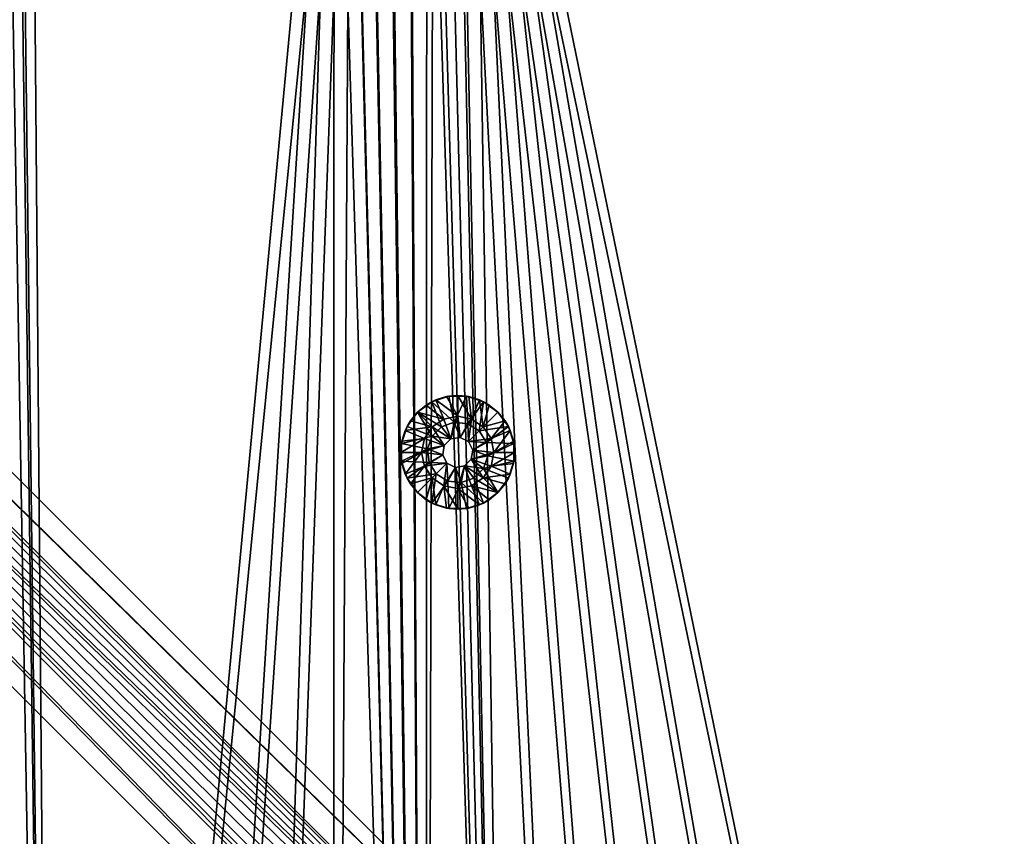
# Model space of a CAD drawing. Header units: metres. Extents: x -1 to 1402, y -1402 to 1.
# Tile 171 of 256: x 628 to 758, y -927 to -820. Entities that reach past the tile are written whole.
import ezdxf

# ---------------------------------------------------------------- set-up
doc = ezdxf.new("R2010")
doc.units = ezdxf.units.M

msp = doc.modelspace()

# ---------------------------------------------------------------- linework, layer by layer
at = {"layer": 'None0'}
for points in [[(758.065979, -683.980042, -500.477753), (756.582703, -685.872009, -500.477753), (766.406616, -1140.654053, -500.477753)], [(766.406616, -1140.654053, -500.477753), (756.582703, -685.872009, -500.477753), (685.872009, -756.582703, -500.477753)], [(766.41156, -1140.661499, -503.477753), (687.993347, -758.703979, -503.477753), (758.704041, -687.993347, -503.477753)], [(620.742615, -1148.324951, -500.477753), (632.895447, -1149.492188, -500.477753), (627.612122, -711.903931, -500.477753)], [(627.612122, -711.903931, -500.477753), (632.895447, -1149.492188, -500.477753), (629.303467, -714.156311, -500.477753)], [(620.736511, -1148.320435, -503.477753), (625.454041, -714.138062, -503.477753), (632.889099, -1149.484741, -503.477753)], [(625.454041, -714.138062, -503.477753), (627.182129, -716.277588, -503.477753), (632.889099, -1149.484741, -503.477753)], [(632.895447, -1149.492188, -500.477753), (671.729858, -756.582703, -500.477753), (629.303467, -714.156311, -500.477753)], [(632.889099, -1149.484741, -503.477753), (627.182129, -716.277588, -503.477753), (669.608582, -758.703979, -503.477753)], [(632.895447, -1149.492188, -500.477753), (645.075195, -1150.325806, -500.477753), (671.729858, -756.582703, -500.477753)], [(645.075195, -1150.325806, -500.477753), (657.272949, -1150.827148, -500.477753), (671.729858, -756.582703, -500.477753)], [(671.729858, -756.582703, -500.477753), (657.272949, -1150.827148, -500.477753), (669.479736, -1150.997559, -500.477753)], [(669.479736, -1150.997559, -500.477753), (681.686646, -1150.838501, -500.477753), (671.729858, -756.582703, -500.477753)], [(681.686646, -1150.838501, -500.477753), (673.982178, -758.274048, -500.477753), (671.729858, -756.582703, -500.477753)], [(685.872009, -756.582703, -500.477753), (683.980042, -758.065979, -500.477753), (693.884705, -1150.351685, -500.477753)], [(693.884705, -1150.351685, -500.477753), (706.064941, -1149.53833, -500.477753), (685.872009, -756.582703, -500.477753)], [(706.064941, -1149.53833, -500.477753), (718.218567, -1148.400024, -500.477753), (685.872009, -756.582703, -500.477753)], [(685.872009, -756.582703, -500.477753), (718.218567, -1148.400024, -500.477753), (730.337341, -1146.939453, -500.477753)], [(730.337341, -1146.939453, -500.477753), (742.413513, -1145.159546, -500.477753), (685.872009, -756.582703, -500.477753)], [(742.413513, -1145.159546, -500.477753), (754.439209, -1143.063354, -500.477753), (685.872009, -756.582703, -500.477753)], [(685.872009, -756.582703, -500.477753), (754.439209, -1143.063354, -500.477753), (766.406616, -1140.654053, -500.477753)], [(669.608582, -758.703979, -503.477753), (645.069519, -1150.318115, -503.477753), (632.889099, -1149.484741, -503.477753)], [(657.268555, -1150.821045, -503.477753), (645.069519, -1150.318115, -503.477753), (669.608582, -758.703979, -503.477753)], [(669.476746, -1150.993896, -503.477753), (657.268555, -1150.821045, -503.477753), (669.608582, -758.703979, -503.477753)], [(669.476746, -1150.993896, -503.477753), (669.608582, -758.703979, -503.477753), (681.684875, -1150.837036, -503.477753)], [(669.608582, -758.703979, -503.477753), (671.748108, -760.432129, -503.477753), (681.684875, -1150.837036, -503.477753)], [(676.616821, -759.270203, -500.477753), (673.982178, -758.274048, -500.477753), (681.686646, -1150.838501, -500.477753)], [(681.788757, -759.054871, -500.477753), (679.424744, -759.492126, -500.477753), (681.686646, -1150.838501, -500.477753)], [(693.884705, -1150.351685, -500.477753), (681.788757, -759.054871, -500.477753), (681.686646, -1150.838501, -500.477753)], [(683.980042, -758.065979, -500.477753), (681.788757, -759.054871, -500.477753), (693.884705, -1150.351685, -500.477753)], [(693.883728, -1150.351318, -503.477753), (685.533752, -760.632263, -503.477753), (687.993347, -758.703979, -503.477753)], [(766.41156, -1140.661499, -503.477753), (754.444397, -1143.070679, -503.477753), (687.993347, -758.703979, -503.477753)], [(754.444397, -1143.070679, -503.477753), (742.417847, -1145.165405, -503.477753), (687.993347, -758.703979, -503.477753)], [(687.993347, -758.703979, -503.477753), (742.417847, -1145.165405, -503.477753), (730.340149, -1146.943359, -503.477753)], [(730.340149, -1146.943359, -503.477753), (718.219666, -1148.401978, -503.477753), (687.993347, -758.703979, -503.477753)], [(718.219666, -1148.401978, -503.477753), (706.064758, -1149.538818, -503.477753), (687.993347, -758.703979, -503.477753)], [(687.993347, -758.703979, -503.477753), (706.064758, -1149.538818, -503.477753), (693.883728, -1150.351318, -503.477753)], [(681.686646, -1150.838501, -500.477753), (679.424744, -759.492126, -500.477753), (676.616821, -759.270203, -500.477753)], [(681.684875, -1150.837036, -503.477753), (671.748108, -760.432129, -503.477753), (674.203247, -761.671448, -503.477753)], [(674.203247, -761.671448, -503.477753), (676.864197, -762.366516, -503.477753), (681.684875, -1150.837036, -503.477753)], [(682.685059, -761.917786, -503.477753), (685.533752, -760.632263, -503.477753), (693.883728, -1150.351318, -503.477753)], [(676.864197, -762.366516, -503.477753), (679.611877, -762.486328, -503.477753), (681.684875, -1150.837036, -503.477753)], [(679.611877, -762.486328, -503.477753), (682.685059, -761.917786, -503.477753), (681.684875, -1150.837036, -503.477753)], [(681.684875, -1150.837036, -503.477753), (682.685059, -761.917786, -503.477753), (693.883728, -1150.351318, -503.477753)]]:
    msp.add_3dface(points, dxfattribs=at)
at = {"layer": 'None01'}
for points in [[(816.776855, -1069.074585, -541.977783), (444.878021, -704.354675, -541.977783), (229.878082, -482.175842, -541.977783)], [(816.776855, -1069.074585, -541.977783), (229.878082, -482.175842, -541.977783), (816.776855, -1069.074585, -521.977783)], [(229.878082, -482.175842, -541.977783), (229.878082, -482.175842, -521.977783), (816.776855, -1069.074585, -521.977783)], [(229.878082, -482.175842, -521.977783), (444.878021, -704.354675, -521.977783), (816.776855, -1069.074585, -521.977783)], [(439.14267, -712.545654, -541.977783), (802.634766, -1083.216797, -541.977783), (215.735947, -496.317963, -541.977783)], [(215.735947, -496.317963, -521.977783), (215.735947, -496.317963, -541.977783), (802.634766, -1083.216797, -521.977783)], [(215.735947, -496.317963, -541.977783), (802.634766, -1083.216797, -541.977783), (802.634766, -1083.216797, -521.977783)], [(215.735947, -496.317963, -521.977783), (802.634766, -1083.216797, -521.977783), (439.14267, -712.545654, -521.977783)], [(446.22702, -705.763855, -541.977783), (444.878021, -704.354675, -541.977783), (816.776855, -1069.074585, -541.977783)], [(444.878021, -704.354675, -521.977783), (446.22702, -705.763855, -521.977783), (816.776855, -1069.074585, -521.977783)], [(446.934052, -707.58197, -541.977783), (446.22702, -705.763855, -541.977783), (787.82074, -1047.30603, -541.977783)], [(787.82074, -1047.30603, -541.977783), (446.22702, -705.763855, -541.977783), (816.776855, -1069.074585, -541.977783)], [(816.776855, -1069.074585, -521.977783), (446.22702, -705.763855, -521.977783), (787.82074, -1047.30603, -521.977783)], [(446.22702, -705.763855, -521.977783), (446.934052, -707.58197, -521.977783), (787.82074, -1047.30603, -521.977783)], [(446.891479, -709.532288, -541.977783), (446.934052, -707.58197, -541.977783), (787.82074, -1047.30603, -541.977783)], [(787.82074, -1047.30603, -521.977783), (446.934052, -707.58197, -521.977783), (446.891479, -709.532288, -521.977783)], [(446.105835, -711.31781, -541.977783), (446.891479, -709.532288, -541.977783), (787.82074, -1047.30603, -541.977783)], [(446.891479, -709.532288, -521.977783), (446.105835, -711.31781, -521.977783), (787.82074, -1047.30603, -521.977783)], [(444.696655, -712.666809, -541.977783), (446.105835, -711.31781, -541.977783), (787.82074, -1047.30603, -541.977783)], [(446.105835, -711.31781, -521.977783), (444.696655, -712.666809, -521.977783), (787.82074, -1047.30603, -521.977783)], [(439.14267, -712.545654, -541.977783), (440.928223, -713.331299, -541.977783), (802.634766, -1083.216797, -541.977783)], [(439.14267, -712.545654, -521.977783), (802.634766, -1083.216797, -521.977783), (440.928223, -713.331299, -521.977783)], [(440.928223, -713.331299, -541.977783), (780.736389, -1054.087769, -541.977783), (802.634766, -1083.216797, -541.977783)], [(440.928223, -713.331299, -541.977783), (442.87854, -713.37384, -541.977783), (780.736389, -1054.087769, -541.977783)], [(802.634766, -1083.216797, -521.977783), (780.736389, -1054.087769, -521.977783), (440.928223, -713.331299, -521.977783)], [(440.928223, -713.331299, -521.977783), (780.736389, -1054.087769, -521.977783), (442.87854, -713.37384, -521.977783)], [(444.696655, -712.666809, -541.977783), (787.82074, -1047.30603, -541.977783), (442.87854, -713.37384, -541.977783)], [(787.82074, -1047.30603, -521.977783), (444.696655, -712.666809, -521.977783), (442.87854, -713.37384, -521.977783)], [(442.87854, -713.37384, -541.977783), (780.029358, -1052.269653, -541.977783), (780.736389, -1054.087769, -541.977783)], [(787.82074, -1047.30603, -541.977783), (786.035156, -1046.520386, -541.977783), (442.87854, -713.37384, -541.977783)], [(442.87854, -713.37384, -541.977783), (786.035156, -1046.520386, -541.977783), (784.084839, -1046.477783, -541.977783)], [(784.084839, -1046.477783, -541.977783), (782.266724, -1047.184814, -541.977783), (442.87854, -713.37384, -541.977783)], [(782.266724, -1047.184814, -541.977783), (780.857544, -1048.533813, -541.977783), (442.87854, -713.37384, -541.977783)], [(442.87854, -713.37384, -541.977783), (780.857544, -1048.533813, -541.977783), (780.071899, -1050.319336, -541.977783)], [(780.071899, -1050.319336, -541.977783), (780.029358, -1052.269653, -541.977783), (442.87854, -713.37384, -541.977783)], [(780.736389, -1054.087769, -521.977783), (780.029358, -1052.269653, -521.977783), (442.87854, -713.37384, -521.977783)], [(442.87854, -713.37384, -521.977783), (780.029358, -1052.269653, -521.977783), (780.071899, -1050.319336, -521.977783)], [(780.071899, -1050.319336, -521.977783), (780.857544, -1048.533813, -521.977783), (442.87854, -713.37384, -521.977783)], [(780.857544, -1048.533813, -521.977783), (782.266724, -1047.184814, -521.977783), (442.87854, -713.37384, -521.977783)], [(442.87854, -713.37384, -521.977783), (782.266724, -1047.184814, -521.977783), (784.084839, -1046.477783, -521.977783)], [(784.084839, -1046.477783, -521.977783), (786.035156, -1046.520386, -521.977783), (442.87854, -713.37384, -521.977783)], [(786.035156, -1046.520386, -521.977783), (787.82074, -1047.30603, -521.977783), (442.87854, -713.37384, -521.977783)]]:
    msp.add_3dface(points, dxfattribs=at)
at = {"layer": 'None012318'}
for points in [[(684.69873, -869.383179, -500.477753), (685.424133, -872.815979, -500.477753), (682.467102, -870.108276, -500.477753)], [(684.69873, -869.383179, -500.477753), (682.467102, -870.108276, -500.477753), (683.001892, -869.861755, -499.977753)], [(684.408813, -869.434937, -499.977753), (684.69873, -869.383179, -500.477753), (683.001892, -869.861755, -499.977753)], [(684.69873, -869.383179, -500.477753), (684.408813, -869.434937, -499.977753), (685.872009, -869.290833, -499.977753)], [(685.872009, -872.03833, -498.977753), (685.872009, -869.290833, -499.977753), (684.408813, -869.434937, -499.977753)], [(687.045288, -869.383179, -500.477753), (684.69873, -869.383179, -500.477753), (685.872009, -869.290833, -499.977753)], [(684.69873, -869.383179, -500.477753), (687.045288, -869.383179, -500.477753), (685.424133, -872.815979, -500.477753)], [(687.045288, -869.383179, -500.477753), (687.193115, -873.01532, -500.477753), (685.424133, -872.815979, -500.477753)], [(687.045288, -869.383179, -500.477753), (685.872009, -869.290833, -499.977753), (687.335205, -869.434937, -499.977753)], [(685.872009, -872.03833, -498.977753), (687.690735, -872.400085, -498.977753), (685.872009, -869.290833, -499.977753)], [(687.690735, -872.400085, -498.977753), (687.335205, -869.434937, -499.977753), (685.872009, -869.290833, -499.977753)], [(687.045288, -869.383179, -500.477753), (689.276917, -870.108276, -500.477753), (687.193115, -873.01532, -500.477753)], [(689.276917, -870.108276, -500.477753), (687.045288, -869.383179, -500.477753), (688.742126, -869.861755, -499.977753)], [(688.742126, -869.861755, -499.977753), (687.045288, -869.383179, -500.477753), (687.335205, -869.434937, -499.977753)], [(682.467102, -870.108276, -500.477753), (683.743896, -873.403931, -500.477753), (680.568726, -871.487549, -500.477753)], [(682.467102, -870.108276, -500.477753), (680.568726, -871.487549, -500.477753), (681.705261, -870.55481, -499.977753)], [(681.705261, -870.55481, -499.977753), (680.568726, -871.487549, -500.477753), (680.568726, -871.487549, -499.977753)], [(684.053284, -872.400085, -498.977753), (681.705261, -870.55481, -499.977753), (680.568726, -871.487549, -499.977753)], [(683.001892, -869.861755, -499.977753), (682.467102, -870.108276, -500.477753), (681.705261, -870.55481, -499.977753)], [(681.705261, -870.55481, -499.977753), (684.053284, -872.400085, -498.977753), (683.001892, -869.861755, -499.977753)], [(685.424133, -872.815979, -500.477753), (683.743896, -873.403931, -500.477753), (682.467102, -870.108276, -500.477753)], [(683.001892, -869.861755, -499.977753), (685.872009, -872.03833, -498.977753), (684.408813, -869.434937, -499.977753)], [(684.053284, -872.400085, -498.977753), (685.872009, -872.03833, -498.977753), (683.001892, -869.861755, -499.977753)], [(689.276917, -870.108276, -500.477753), (688.700439, -873.962402, -500.477753), (687.193115, -873.01532, -500.477753)], [(687.335205, -869.434937, -499.977753), (687.690735, -872.400085, -498.977753), (688.742126, -869.861755, -499.977753)], [(687.690735, -872.400085, -498.977753), (689.232544, -873.430298, -498.977753), (688.742126, -869.861755, -499.977753)], [(689.276917, -870.108276, -500.477753), (691.175293, -871.487549, -500.477753), (688.700439, -873.962402, -500.477753)], [(690.038818, -870.55481, -499.977753), (689.276917, -870.108276, -500.477753), (688.742126, -869.861755, -499.977753)], [(688.742126, -869.861755, -499.977753), (689.232544, -873.430298, -498.977753), (690.038818, -870.55481, -499.977753)], [(689.232544, -873.430298, -498.977753), (691.175293, -871.487549, -499.977753), (690.038818, -870.55481, -499.977753)], [(691.175293, -871.487549, -500.477753), (689.276917, -870.108276, -500.477753), (690.038818, -870.55481, -499.977753)], [(691.175293, -871.487549, -499.977753), (691.175293, -871.487549, -500.477753), (690.038818, -870.55481, -499.977753)], [(680.568726, -871.487549, -500.477753), (682.485107, -874.66272, -500.477753), (679.189453, -873.385925, -500.477753)], [(679.189453, -873.385925, -500.477753), (679.635986, -872.624084, -499.977753), (680.568726, -871.487549, -500.477753)], [(679.635986, -872.624084, -499.977753), (680.568726, -871.487549, -499.977753), (680.568726, -871.487549, -500.477753)], [(682.511475, -873.430298, -498.977753), (680.568726, -871.487549, -499.977753), (679.635986, -872.624084, -499.977753)], [(683.743896, -873.403931, -500.477753), (682.485107, -874.66272, -500.477753), (680.568726, -871.487549, -500.477753)], [(682.511475, -873.430298, -498.977753), (684.053284, -872.400085, -498.977753), (680.568726, -871.487549, -499.977753)], [(691.175293, -871.487549, -500.477753), (692.554565, -873.385925, -500.477753), (688.700439, -873.962402, -500.477753)], [(691.175293, -871.487549, -499.977753), (689.232544, -873.430298, -498.977753), (692.108032, -872.624084, -499.977753)], [(691.175293, -871.487549, -499.977753), (692.108032, -872.624084, -499.977753), (691.175293, -871.487549, -500.477753)], [(692.108032, -872.624084, -499.977753), (692.554565, -873.385925, -500.477753), (691.175293, -871.487549, -500.477753)], [(678.942932, -873.920715, -499.977753), (679.635986, -872.624084, -499.977753), (679.189453, -873.385925, -500.477753)], [(678.942932, -873.920715, -499.977753), (682.511475, -873.430298, -498.977753), (679.635986, -872.624084, -499.977753)], [(684.96405, -875.00885, -498.977753), (684.053284, -872.400085, -498.977753), (682.511475, -873.430298, -498.977753)], [(684.96405, -875.00885, -513.977783), (683.743896, -873.403931, -513.977783), (685.424133, -872.815979, -513.977783)], [(685.424133, -872.815979, -513.977783), (683.743896, -873.403931, -513.977783), (685.424133, -872.815979, -500.477753)], [(683.743896, -873.403931, -513.977783), (683.743896, -873.403931, -500.477753), (685.424133, -872.815979, -500.477753)], [(685.872009, -872.03833, -498.977753), (684.053284, -872.400085, -498.977753), (684.96405, -875.00885, -498.977753)], [(686.184875, -874.815491, -498.977753), (685.872009, -872.03833, -498.977753), (684.96405, -875.00885, -498.977753)], [(684.96405, -875.00885, -513.977783), (685.424133, -872.815979, -513.977783), (686.184875, -874.815491, -513.977783)], [(685.424133, -872.815979, -513.977783), (687.193115, -873.01532, -513.977783), (686.184875, -874.815491, -513.977783)], [(687.193115, -873.01532, -513.977783), (685.424133, -872.815979, -513.977783), (687.193115, -873.01532, -500.477753)], [(685.424133, -872.815979, -513.977783), (685.424133, -872.815979, -500.477753), (687.193115, -873.01532, -500.477753)], [(687.690735, -872.400085, -498.977753), (685.872009, -872.03833, -498.977753), (686.184875, -874.815491, -498.977753)], [(687.286255, -875.376648, -498.977753), (687.690735, -872.400085, -498.977753), (686.184875, -874.815491, -498.977753)], [(686.184875, -874.815491, -513.977783), (687.193115, -873.01532, -513.977783), (687.286255, -875.376648, -513.977783)], [(687.193115, -873.01532, -513.977783), (688.700439, -873.962402, -513.977783), (687.286255, -875.376648, -513.977783)], [(688.700439, -873.962402, -513.977783), (687.193115, -873.01532, -513.977783), (688.700439, -873.962402, -500.477753)], [(687.193115, -873.01532, -513.977783), (687.193115, -873.01532, -500.477753), (688.700439, -873.962402, -500.477753)], [(689.232544, -873.430298, -498.977753), (687.690735, -872.400085, -498.977753), (687.286255, -875.376648, -498.977753)], [(689.232544, -873.430298, -498.977753), (690.262756, -874.972107, -498.977753), (692.108032, -872.624084, -499.977753)], [(692.108032, -872.624084, -499.977753), (690.262756, -874.972107, -498.977753), (692.801086, -873.920715, -499.977753)], [(692.108032, -872.624084, -499.977753), (692.801086, -873.920715, -499.977753), (692.554565, -873.385925, -500.477753)], [(682.485107, -874.66272, -500.477753), (678.464355, -875.617554, -500.477753), (679.189453, -873.385925, -500.477753)], [(678.464355, -875.617554, -500.477753), (678.942932, -873.920715, -499.977753), (679.189453, -873.385925, -500.477753)], [(678.464355, -875.617554, -500.477753), (678.516113, -875.327637, -499.977753), (678.942932, -873.920715, -499.977753)], [(678.516113, -875.327637, -499.977753), (681.481262, -874.972107, -498.977753), (678.942932, -873.920715, -499.977753)], [(681.481262, -874.972107, -498.977753), (682.511475, -873.430298, -498.977753), (678.942932, -873.920715, -499.977753)], [(682.511475, -873.430298, -498.977753), (681.481262, -874.972107, -498.977753), (684.090027, -875.882874, -498.977753)], [(682.485107, -874.66272, -513.977783), (683.743896, -873.403931, -513.977783), (684.96405, -875.00885, -513.977783)], [(683.743896, -873.403931, -500.477753), (683.743896, -873.403931, -513.977783), (682.485107, -874.66272, -500.477753)], [(683.743896, -873.403931, -513.977783), (682.485107, -874.66272, -513.977783), (682.485107, -874.66272, -500.477753)], [(684.96405, -875.00885, -498.977753), (682.511475, -873.430298, -498.977753), (684.090027, -875.882874, -498.977753)], [(690.262756, -874.972107, -498.977753), (689.232544, -873.430298, -498.977753), (687.286255, -875.376648, -498.977753)], [(688.700439, -873.962402, -513.977783), (689.647522, -875.469727, -513.977783), (687.286255, -875.376648, -513.977783)], [(688.700439, -873.962402, -500.477753), (692.554565, -873.385925, -500.477753), (689.647522, -875.469727, -500.477753)], [(688.700439, -873.962402, -500.477753), (689.647522, -875.469727, -500.477753), (688.700439, -873.962402, -513.977783)], [(689.647522, -875.469727, -500.477753), (689.647522, -875.469727, -513.977783), (688.700439, -873.962402, -513.977783)], [(692.554565, -873.385925, -500.477753), (693.279663, -875.617554, -500.477753), (689.647522, -875.469727, -500.477753)], [(690.262756, -874.972107, -498.977753), (690.624512, -876.790833, -498.977753), (692.801086, -873.920715, -499.977753)], [(692.801086, -873.920715, -499.977753), (690.624512, -876.790833, -498.977753), (693.227905, -875.327637, -499.977753)], [(692.801086, -873.920715, -499.977753), (693.279663, -875.617554, -500.477753), (692.554565, -873.385925, -500.477753)], [(692.801086, -873.920715, -499.977753), (693.227905, -875.327637, -499.977753), (693.279663, -875.617554, -500.477753)], [(681.119507, -876.790833, -498.977753), (681.481262, -874.972107, -498.977753), (678.372009, -876.790833, -499.977753)], [(681.481262, -874.972107, -498.977753), (678.516113, -875.327637, -499.977753), (678.372009, -876.790833, -499.977753)], [(678.372009, -876.790833, -499.977753), (678.516113, -875.327637, -499.977753), (678.464355, -875.617554, -500.477753)], [(678.464355, -877.964111, -500.477753), (678.372009, -876.790833, -499.977753), (678.464355, -875.617554, -500.477753)], [(681.897156, -876.342957, -500.477753), (678.464355, -875.617554, -500.477753), (682.485107, -874.66272, -500.477753)], [(678.464355, -877.964111, -500.477753), (678.464355, -875.617554, -500.477753), (681.897156, -876.342957, -500.477753)], [(684.090027, -875.882874, -498.977753), (681.481262, -874.972107, -498.977753), (681.119507, -876.790833, -498.977753)], [(681.897156, -876.342957, -513.977783), (682.485107, -874.66272, -513.977783), (684.090027, -875.882874, -513.977783)], [(682.485107, -874.66272, -500.477753), (682.485107, -874.66272, -513.977783), (681.897156, -876.342957, -513.977783)], [(682.485107, -874.66272, -500.477753), (681.897156, -876.342957, -513.977783), (681.897156, -876.342957, -500.477753)], [(684.090027, -875.882874, -513.977783), (682.485107, -874.66272, -513.977783), (684.96405, -875.00885, -513.977783)], [(684.96405, -875.00885, -513.977783), (684.96405, -875.00885, -498.977753), (684.090027, -875.882874, -513.977783)], [(684.96405, -875.00885, -498.977753), (684.090027, -875.882874, -498.977753), (684.090027, -875.882874, -513.977783)], [(686.184875, -874.815491, -498.977753), (684.96405, -875.00885, -498.977753), (686.184875, -874.815491, -513.977783)], [(684.96405, -875.00885, -498.977753), (684.96405, -875.00885, -513.977783), (686.184875, -874.815491, -513.977783)], [(687.286255, -875.376648, -498.977753), (686.184875, -874.815491, -498.977753), (687.286255, -875.376648, -513.977783)], [(686.184875, -874.815491, -498.977753), (686.184875, -874.815491, -513.977783), (687.286255, -875.376648, -513.977783)], [(687.847412, -876.477966, -498.977753), (690.262756, -874.972107, -498.977753), (687.286255, -875.376648, -498.977753)], [(687.286255, -875.376648, -513.977783), (689.647522, -875.469727, -513.977783), (687.847412, -876.477966, -513.977783)], [(687.286255, -875.376648, -513.977783), (687.847412, -876.477966, -513.977783), (687.286255, -875.376648, -498.977753)], [(687.847412, -876.477966, -513.977783), (687.847412, -876.477966, -498.977753), (687.286255, -875.376648, -498.977753)], [(690.624512, -876.790833, -498.977753), (690.262756, -874.972107, -498.977753), (687.847412, -876.477966, -498.977753)], [(689.647522, -875.469727, -513.977783), (689.846863, -877.238708, -513.977783), (687.847412, -876.477966, -513.977783)], [(689.647522, -875.469727, -500.477753), (693.279663, -875.617554, -500.477753), (689.846863, -877.238708, -500.477753)], [(689.647522, -875.469727, -500.477753), (689.846863, -877.238708, -500.477753), (689.647522, -875.469727, -513.977783)], [(689.846863, -877.238708, -500.477753), (689.846863, -877.238708, -513.977783), (689.647522, -875.469727, -513.977783)], [(693.279663, -875.617554, -500.477753), (693.279663, -877.964111, -500.477753), (689.846863, -877.238708, -500.477753)], [(690.624512, -876.790833, -498.977753), (693.372009, -876.790833, -499.977753), (693.227905, -875.327637, -499.977753)], [(693.227905, -875.327637, -499.977753), (693.372009, -876.790833, -499.977753), (693.279663, -875.617554, -500.477753)], [(693.279663, -875.617554, -500.477753), (693.372009, -876.790833, -499.977753), (693.279663, -877.964111, -500.477753)], [(678.516113, -878.254028, -499.977753), (678.372009, -876.790833, -499.977753), (678.464355, -877.964111, -500.477753)], [(681.119507, -876.790833, -498.977753), (678.372009, -876.790833, -499.977753), (678.516113, -878.254028, -499.977753)], [(682.096497, -878.111938, -500.477753), (678.464355, -877.964111, -500.477753), (681.897156, -876.342957, -500.477753)], [(678.942932, -879.66095, -499.977753), (681.119507, -876.790833, -498.977753), (678.516113, -878.254028, -499.977753)], [(681.481262, -878.609558, -498.977753), (681.119507, -876.790833, -498.977753), (678.942932, -879.66095, -499.977753)], [(684.090027, -875.882874, -498.977753), (681.119507, -876.790833, -498.977753), (683.896667, -877.103699, -498.977753)], [(681.119507, -876.790833, -498.977753), (681.481262, -878.609558, -498.977753), (683.896667, -877.103699, -498.977753)], [(683.896667, -877.103699, -498.977753), (681.481262, -878.609558, -498.977753), (684.457825, -878.205078, -498.977753)], [(683.896667, -877.103699, -513.977783), (681.897156, -876.342957, -513.977783), (684.090027, -875.882874, -513.977783)], [(682.096497, -878.111938, -513.977783), (681.897156, -876.342957, -513.977783), (683.896667, -877.103699, -513.977783)], [(681.897156, -876.342957, -513.977783), (682.096497, -878.111938, -513.977783), (681.897156, -876.342957, -500.477753)], [(681.897156, -876.342957, -500.477753), (682.096497, -878.111938, -513.977783), (682.096497, -878.111938, -500.477753)], [(684.457825, -878.205078, -513.977783), (682.096497, -878.111938, -513.977783), (683.896667, -877.103699, -513.977783)], [(684.090027, -875.882874, -513.977783), (684.090027, -875.882874, -498.977753), (683.896667, -877.103699, -498.977753)], [(684.090027, -875.882874, -513.977783), (683.896667, -877.103699, -498.977753), (683.896667, -877.103699, -513.977783)], [(683.896667, -877.103699, -498.977753), (684.457825, -878.205078, -498.977753), (683.896667, -877.103699, -513.977783)], [(683.896667, -877.103699, -513.977783), (684.457825, -878.205078, -498.977753), (684.457825, -878.205078, -513.977783)], [(687.654053, -877.698853, -498.977753), (690.624512, -876.790833, -498.977753), (687.847412, -876.477966, -498.977753)], [(687.847412, -876.477966, -513.977783), (689.846863, -877.238708, -513.977783), (687.654053, -877.698853, -513.977783)], [(687.847412, -876.477966, -513.977783), (687.654053, -877.698853, -513.977783), (687.847412, -876.477966, -498.977753)], [(687.654053, -877.698853, -513.977783), (687.654053, -877.698853, -498.977753), (687.847412, -876.477966, -498.977753)], [(687.654053, -877.698853, -498.977753), (690.262756, -878.609558, -498.977753), (690.624512, -876.790833, -498.977753)], [(690.624512, -876.790833, -498.977753), (690.262756, -878.609558, -498.977753), (693.372009, -876.790833, -499.977753)], [(690.262756, -878.609558, -498.977753), (693.227905, -878.254028, -499.977753), (693.372009, -876.790833, -499.977753)], [(693.372009, -876.790833, -499.977753), (693.227905, -878.254028, -499.977753), (693.279663, -877.964111, -500.477753)], [(679.189453, -880.19574, -500.477753), (678.464355, -877.964111, -500.477753), (682.096497, -878.111938, -500.477753)], [(678.942932, -879.66095, -499.977753), (678.464355, -877.964111, -500.477753), (679.189453, -880.19574, -500.477753)], [(678.942932, -879.66095, -499.977753), (678.516113, -878.254028, -499.977753), (678.464355, -877.964111, -500.477753)], [(683.043579, -879.619263, -500.477753), (679.189453, -880.19574, -500.477753), (682.096497, -878.111938, -500.477753)], [(681.481262, -878.609558, -498.977753), (682.511475, -880.151367, -498.977753), (684.457825, -878.205078, -498.977753)], [(684.457825, -878.205078, -513.977783), (683.043579, -879.619263, -513.977783), (682.096497, -878.111938, -513.977783)], [(682.096497, -878.111938, -513.977783), (683.043579, -879.619263, -513.977783), (682.096497, -878.111938, -500.477753)], [(682.096497, -878.111938, -500.477753), (683.043579, -879.619263, -513.977783), (683.043579, -879.619263, -500.477753)], [(684.457825, -878.205078, -498.977753), (682.511475, -880.151367, -498.977753), (684.053284, -881.18158, -498.977753)], [(684.550903, -880.566345, -513.977783), (683.043579, -879.619263, -513.977783), (684.457825, -878.205078, -513.977783)], [(684.457825, -878.205078, -498.977753), (684.053284, -881.18158, -498.977753), (685.559143, -878.766235, -498.977753)], [(685.559143, -878.766235, -513.977783), (684.550903, -880.566345, -513.977783), (684.457825, -878.205078, -513.977783)], [(685.559143, -878.766235, -513.977783), (684.457825, -878.205078, -513.977783), (685.559143, -878.766235, -498.977753)], [(685.559143, -878.766235, -498.977753), (684.457825, -878.205078, -513.977783), (684.457825, -878.205078, -498.977753)], [(686.779968, -878.572876, -498.977753), (689.232544, -880.151367, -498.977753), (687.654053, -877.698853, -498.977753)], [(687.654053, -877.698853, -513.977783), (689.258911, -878.918945, -513.977783), (686.779968, -878.572876, -513.977783)], [(687.654053, -877.698853, -498.977753), (687.654053, -877.698853, -513.977783), (686.779968, -878.572876, -498.977753)], [(687.654053, -877.698853, -513.977783), (686.779968, -878.572876, -513.977783), (686.779968, -878.572876, -498.977753)], [(689.846863, -877.238708, -513.977783), (689.258911, -878.918945, -513.977783), (687.654053, -877.698853, -513.977783)], [(689.232544, -880.151367, -498.977753), (690.262756, -878.609558, -498.977753), (687.654053, -877.698853, -498.977753)], [(689.846863, -877.238708, -500.477753), (693.279663, -877.964111, -500.477753), (689.258911, -878.918945, -500.477753)], [(689.846863, -877.238708, -500.477753), (689.258911, -878.918945, -500.477753), (689.846863, -877.238708, -513.977783)], [(689.258911, -878.918945, -500.477753), (689.258911, -878.918945, -513.977783), (689.846863, -877.238708, -513.977783)], [(693.279663, -877.964111, -500.477753), (692.554565, -880.19574, -500.477753), (689.258911, -878.918945, -500.477753)], [(693.227905, -878.254028, -499.977753), (690.262756, -878.609558, -498.977753), (692.801086, -879.66095, -499.977753)], [(693.279663, -877.964111, -500.477753), (692.801086, -879.66095, -499.977753), (692.554565, -880.19574, -500.477753)], [(693.279663, -877.964111, -500.477753), (693.227905, -878.254028, -499.977753), (692.801086, -879.66095, -499.977753)], [(679.635986, -880.957642, -499.977753), (681.481262, -878.609558, -498.977753), (678.942932, -879.66095, -499.977753)], [(679.635986, -880.957642, -499.977753), (678.942932, -879.66095, -499.977753), (679.189453, -880.19574, -500.477753)], [(683.043579, -879.619263, -500.477753), (680.568726, -882.094116, -500.527771), (679.189453, -880.19574, -500.477753)], [(682.511475, -880.151367, -498.977753), (681.481262, -878.609558, -498.977753), (679.635986, -880.957642, -499.977753)], [(682.467102, -883.473389, -500.477753), (680.568726, -882.094116, -500.527771), (683.043579, -879.619263, -500.477753)], [(684.550903, -880.566345, -500.477753), (682.467102, -883.473389, -500.477753), (683.043579, -879.619263, -500.477753)], [(684.550903, -880.566345, -500.477753), (683.043579, -879.619263, -500.477753), (684.550903, -880.566345, -513.977783)], [(684.550903, -880.566345, -513.977783), (683.043579, -879.619263, -500.477753), (683.043579, -879.619263, -513.977783)], [(684.053284, -881.18158, -498.977753), (685.872009, -881.543335, -498.977753), (685.559143, -878.766235, -498.977753)], [(686.319885, -880.765686, -513.977783), (684.550903, -880.566345, -513.977783), (685.559143, -878.766235, -513.977783)], [(685.559143, -878.766235, -498.977753), (685.872009, -881.543335, -498.977753), (686.779968, -878.572876, -498.977753)], [(686.779968, -878.572876, -513.977783), (686.319885, -880.765686, -513.977783), (685.559143, -878.766235, -513.977783)], [(686.779968, -878.572876, -498.977753), (686.779968, -878.572876, -513.977783), (685.559143, -878.766235, -513.977783)], [(686.779968, -878.572876, -498.977753), (685.559143, -878.766235, -513.977783), (685.559143, -878.766235, -498.977753)], [(685.872009, -881.543335, -498.977753), (687.690735, -881.18158, -498.977753), (686.779968, -878.572876, -498.977753)], [(686.779968, -878.572876, -513.977783), (688.000122, -880.177734, -513.977783), (686.319885, -880.765686, -513.977783)], [(686.779968, -878.572876, -498.977753), (687.690735, -881.18158, -498.977753), (689.232544, -880.151367, -498.977753)], [(689.258911, -878.918945, -513.977783), (688.000122, -880.177734, -513.977783), (686.779968, -878.572876, -513.977783)], [(689.258911, -878.918945, -500.477753), (691.175293, -882.094116, -500.477753), (688.000122, -880.177734, -500.477753)], [(689.258911, -878.918945, -513.977783), (689.258911, -878.918945, -500.477753), (688.000122, -880.177734, -513.977783)], [(689.258911, -878.918945, -500.477753), (688.000122, -880.177734, -500.477753), (688.000122, -880.177734, -513.977783)], [(690.262756, -878.609558, -498.977753), (689.232544, -880.151367, -498.977753), (692.801086, -879.66095, -499.977753)], [(692.801086, -879.66095, -499.977753), (689.232544, -880.151367, -498.977753), (692.108032, -880.957642, -499.977753)], [(689.258911, -878.918945, -500.477753), (692.554565, -880.19574, -500.477753), (691.175293, -882.094116, -500.477753)], [(692.801086, -879.66095, -499.977753), (692.108032, -880.957642, -499.977753), (692.554565, -880.19574, -500.477753)], [(679.635986, -880.957642, -499.977753), (679.189453, -880.19574, -500.477753), (680.568726, -882.094116, -500.527771)], [(680.568726, -882.094116, -499.977753), (682.511475, -880.151367, -498.977753), (679.635986, -880.957642, -499.977753)], [(680.568726, -882.094116, -499.977753), (679.635986, -880.957642, -499.977753), (680.568726, -882.094116, -500.527771)], [(682.511475, -880.151367, -498.977753), (680.568726, -882.094116, -499.977753), (681.705261, -883.026855, -499.977753)], [(683.001892, -883.71991, -499.977753), (682.511475, -880.151367, -498.977753), (681.705261, -883.026855, -499.977753)], [(684.69873, -884.198486, -500.477753), (682.467102, -883.473389, -500.477753), (684.550903, -880.566345, -500.477753)], [(684.053284, -881.18158, -498.977753), (682.511475, -880.151367, -498.977753), (683.001892, -883.71991, -499.977753)], [(686.319885, -880.765686, -500.477753), (684.69873, -884.198486, -500.477753), (684.550903, -880.566345, -500.477753)], [(686.319885, -880.765686, -500.477753), (684.550903, -880.566345, -500.477753), (686.319885, -880.765686, -513.977783)], [(686.319885, -880.765686, -513.977783), (684.550903, -880.566345, -500.477753), (684.550903, -880.566345, -513.977783)], [(686.319885, -880.765686, -500.477753), (687.045288, -884.198486, -500.477753), (684.69873, -884.198486, -500.477753)], [(688.000122, -880.177734, -500.477753), (689.276917, -883.473389, -500.477753), (686.319885, -880.765686, -500.477753)], [(688.000122, -880.177734, -513.977783), (688.000122, -880.177734, -500.477753), (686.319885, -880.765686, -500.477753)], [(688.000122, -880.177734, -513.977783), (686.319885, -880.765686, -500.477753), (686.319885, -880.765686, -513.977783)], [(689.276917, -883.473389, -500.477753), (687.045288, -884.198486, -500.477753), (686.319885, -880.765686, -500.477753)], [(689.232544, -880.151367, -498.977753), (687.690735, -881.18158, -498.977753), (691.175293, -882.094116, -499.977753)], [(691.175293, -882.094116, -500.477753), (689.276917, -883.473389, -500.477753), (688.000122, -880.177734, -500.477753)], [(689.232544, -880.151367, -498.977753), (691.175293, -882.094116, -499.977753), (692.108032, -880.957642, -499.977753)], [(692.554565, -880.19574, -500.477753), (692.108032, -880.957642, -499.977753), (691.175293, -882.094116, -500.477753)], [(692.108032, -880.957642, -499.977753), (691.175293, -882.094116, -499.977753), (691.175293, -882.094116, -500.477753)], [(680.568726, -882.094116, -499.977753), (680.568726, -882.094116, -500.527771), (681.705261, -883.026855, -499.977753)], [(680.568726, -882.094116, -500.527771), (682.467102, -883.473389, -500.477753), (681.705261, -883.026855, -499.977753)], [(684.408813, -884.146729, -499.977753), (684.053284, -881.18158, -498.977753), (683.001892, -883.71991, -499.977753)], [(685.872009, -881.543335, -498.977753), (684.053284, -881.18158, -498.977753), (685.872009, -884.290833, -499.977753)], [(684.053284, -881.18158, -498.977753), (684.408813, -884.146729, -499.977753), (685.872009, -884.290833, -499.977753)], [(687.690735, -881.18158, -498.977753), (685.872009, -881.543335, -498.977753), (688.742126, -883.71991, -499.977753)], [(688.742126, -883.71991, -499.977753), (685.872009, -881.543335, -498.977753), (687.335205, -884.146729, -499.977753)], [(685.872009, -881.543335, -498.977753), (685.872009, -884.290833, -499.977753), (687.335205, -884.146729, -499.977753)], [(687.690735, -881.18158, -498.977753), (690.038818, -883.026855, -499.977753), (691.175293, -882.094116, -499.977753)], [(690.038818, -883.026855, -499.977753), (687.690735, -881.18158, -498.977753), (688.742126, -883.71991, -499.977753)], [(689.276917, -883.473389, -500.477753), (691.175293, -882.094116, -500.477753), (690.038818, -883.026855, -499.977753)], [(690.038818, -883.026855, -499.977753), (691.175293, -882.094116, -500.477753), (691.175293, -882.094116, -499.977753)], [(681.705261, -883.026855, -499.977753), (682.467102, -883.473389, -500.477753), (683.001892, -883.71991, -499.977753)], [(682.467102, -883.473389, -500.477753), (684.69873, -884.198486, -500.477753), (683.001892, -883.71991, -499.977753)], [(687.045288, -884.198486, -500.477753), (689.276917, -883.473389, -500.477753), (688.742126, -883.71991, -499.977753)], [(688.742126, -883.71991, -499.977753), (689.276917, -883.473389, -500.477753), (690.038818, -883.026855, -499.977753)], [(683.001892, -883.71991, -499.977753), (684.69873, -884.198486, -500.477753), (684.408813, -884.146729, -499.977753)], [(684.69873, -884.198486, -500.477753), (685.872009, -884.290833, -499.977753), (684.408813, -884.146729, -499.977753)], [(684.69873, -884.198486, -500.477753), (687.045288, -884.198486, -500.477753), (685.872009, -884.290833, -499.977753)], [(687.045288, -884.198486, -500.477753), (687.335205, -884.146729, -499.977753), (685.872009, -884.290833, -499.977753)], [(687.335205, -884.146729, -499.977753), (687.045288, -884.198486, -500.477753), (688.742126, -883.71991, -499.977753)]]:
    msp.add_3dface(points, dxfattribs=at)

doc.saveas('drawing.dxf')
